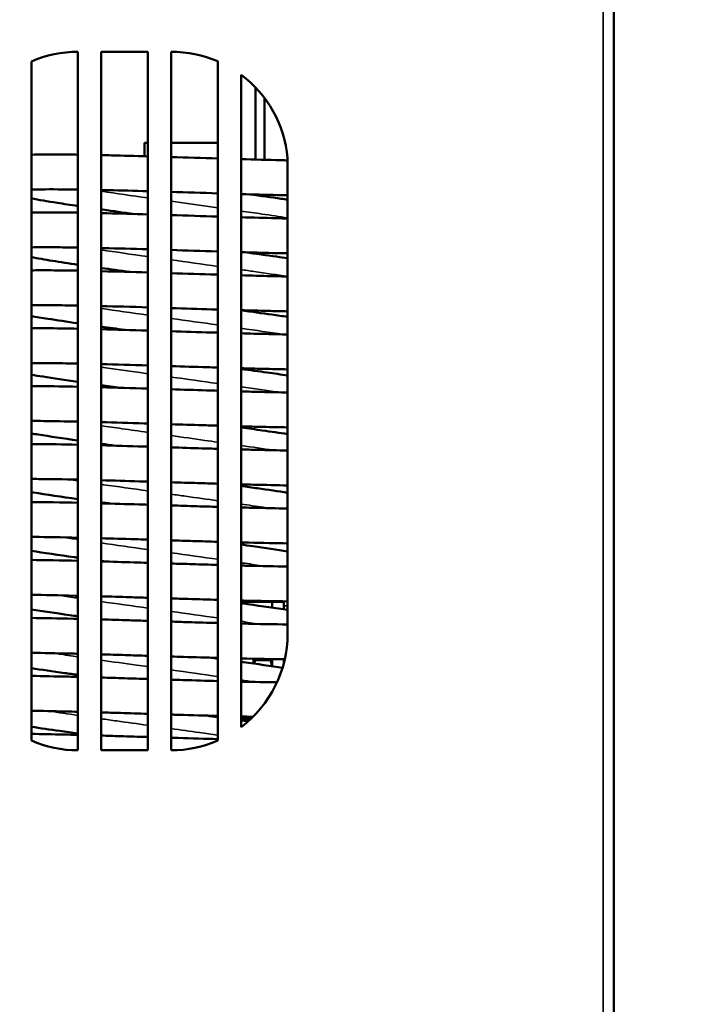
# Model space of a CAD drawing. Header units: inches. Extents: x 0 to 136, y 2 to 86.
# Tile 26 of 37: x 69 to 76, y 40 to 51. Entities that reach past the tile are written whole.
import ezdxf

# ---------------------------------------------------------------- set-up
doc = ezdxf.new("R2010")
doc.units = ezdxf.units.IN
doc.header["$LTSCALE"] = 4
doc.header["$MEASUREMENT"] = 0
for name, color, linetype, lineweight in [('Dimension (ANSI)', 7, 'Continuous', 25), ('Visible (ANSI)', 7, 'Continuous', 50), ('Visible Narrow (ANSI)', 7, 'Continuous', 35)]:
    doc.layers.add(name, color=color, linetype=linetype, lineweight=lineweight)
doc.styles.add('Dimension Text', font='tahoma.ttf')
doc.dimstyles.new('Dual Dimension', dxfattribs={"dimscale": 4, "dimtxt": 0.12, "dimasz": 0.098425, "dimexe": 0.125, "dimexo": 0.0625, "dimgap": 0.031496, "dimtad": 0, "dimtih": 1, "dimtoh": 1, "dimrnd": 1e-08, "dimzin": 4, "dimdsep": 46, "dimtxsty": 'Dimension Text', "dimcen": 0.09, "dimdle": 0.393701, "dimclrd": 256, "dimclre": 256, "dimclrt": 256, "dimadec": 0, "dimazin": 1, "dimtfac": 1, "dimtofl": 0, "dimtmove": 0, "dimatfit": 3, "dimfxl": 1, "dimtolj": 1, "dimtzin": 4, "dimlwd": -1, "dimlwe": -1, "dimarcsym": 0})

# ---------------------------------------------------------------- blocks, each defined once
blk = doc.blocks.new('*D9')
at = {"layer": 'Defpoints', "color": 0, "transparency": 16777216}
for p in [(62.199, 44.431), (76.139, 28.745), (76.139, 21.186)]:
    blk.add_point(p, dxfattribs=at)
at = {"layer": 'Dimension (ANSI)', "transparency": 16777216}
for p, q in [((62.199, 44.181), (62.199, 20.686)), ((76.139, 28.495), (76.139, 20.686)), ((62.593, 21.186), (66.981, 21.186)), ((75.745, 21.186), (71.451, 21.186))]:
    blk.add_line(p, q, dxfattribs=at)
for points in [[(62.593, 21.252), (62.593, 21.121), (62.199, 21.186)], [(75.745, 21.252), (75.745, 21.121), (76.139, 21.186)]]:
    blk.add_solid(points, dxfattribs=at)
at = {"layer": 'Dimension (ANSI)', "transparency": 16777216, "insert": (69.216, 21.186), "char_height": 0.48, "attachment_point": 5, "style": 'Dimension Text'}
blk.add_mtext('\\A1;{\\H3.0x;(}\\S13.94^ 354.1 mm;{\\H3.0x;)}', dxfattribs=at)

msp = doc.modelspace()

# ---------------------------------------------------------------- linework, layer by layer
at = {"layer": 'Visible (ANSI)'}
for p, q in [((75.328, 65.631), (75.328, 26.631)), ((69.578, 50.631), (69.578, 43.131)), ((69.828, 50.631), (69.828, 43.131)), ((70.328, 50.631), (69.828, 50.631)), ((70.328, 43.131), (70.328, 50.631)), ((70.578, 50.631), (70.578, 43.131)), ((69.078, 43.236), (69.078, 50.527)), ((71.078, 43.236), (71.078, 50.529)), ((71.328, 43.381), (71.328, 50.385)), ((71.482, 50.25), (71.482, 49.473)), ((71.58, 50.135), (71.58, 49.471)), ((70.293, 49.655), (70.293, 49.509)), ((70.293, 49.655), (70.328, 49.655)), ((71.078, 49.655), (70.578, 49.655)), ((71.828, 49.491), (71.828, 44.381)), ((71.482, 49.099), (71.482, 49.092)), ((71.58, 49.096), (71.58, 49.079)), ((71.482, 48.475), (71.5, 48.475)), ((71.482, 48.475), (71.482, 48.475)), ((71.328, 44.724), (71.661, 44.724)), ((71.661, 44.663), (71.661, 44.724)), ((71.786, 44.724), (71.661, 44.724)), ((71.786, 44.724), (71.786, 44.644)), ((71.463, 44.114), (71.463, 44.062)), ((71.481, 44.099), (71.644, 44.099)), ((71.661, 44.033), (71.661, 44.11)), ((71.786, 44.108), (71.786, 44.061)), ((71.328, 43.474), (71.438, 43.474)), ((69.828, 43.131), (70.328, 43.131))]:
    msp.add_line(p, q, dxfattribs=at)
for centre, start, end in [((69.578, 49.381), 90, 113.5782), ((70.583, 49.381), 66.6633, 90.2215), ((70.583, 49.381), 5.0397, 53.4065), ((70.578, 44.381), 306.8699, 0), ((69.578, 44.381), 246.4218, 270), ((70.578, 44.381), 270, 293.5782)]:
    msp.add_arc(centre, 1.25, start, end, dxfattribs=at)
for points, knots in [([(69.078, 49.526), (69.164, 49.529), (69.269, 49.529), (69.45, 49.528), (69.512, 49.527), (69.578, 49.526)], [386.692887, 386.692887, 386.692887, 386.692887, 388.077578, 388.077578, 388.723685, 388.723685, 388.723685, 388.723685]), ([(69.828, 49.521), (69.865, 49.521), (69.902, 49.52), (70.063, 49.516), (70.194, 49.512), (70.328, 49.508)], [389.498167, 389.498167, 389.498167, 389.498167, 389.822144, 389.822144, 390.876647, 390.876647, 390.876647, 390.876647]), ([(71.328, 49.478), (71.475, 49.473), (71.618, 49.47), (71.777, 49.466), (71.803, 49.465), (71.828, 49.464)], [393.436743, 393.436743, 393.436743, 393.436743, 394.589015, 394.589015, 394.812634, 394.812634, 394.812634, 394.812634]), ([(69.578, 49.152), (69.521, 49.153), (69.467, 49.153), (69.278, 49.155), (69.162, 49.154), (69.078, 49.151)], [11.492121, 11.492121, 11.492121, 11.492121, 12.05489, 12.05489, 13.586561, 13.586561, 13.586561, 13.586561]), ([(69.578, 48.975), (69.499, 48.986), (69.425, 48.998), (69.25, 49.025), (69.156, 49.041), (69.078, 49.056)], [379.322715, 379.322715, 379.322715, 379.322715, 380.09087, 380.09087, 381.29733, 381.29733, 381.29733, 381.29733]), ([(70.328, 49.134), (70.182, 49.138), (70.04, 49.142), (69.881, 49.146), (69.854, 49.146), (69.828, 49.147)], [9.340193, 9.340193, 9.340193, 9.340193, 10.484564, 10.484564, 10.716541, 10.716541, 10.716541, 10.716541]), ([(71.828, 49.09), (71.792, 49.091), (71.756, 49.092), (71.595, 49.096), (71.463, 49.099), (71.328, 49.103)], [5.40207, 5.40207, 5.40207, 5.40207, 5.717581, 5.717581, 6.780096, 6.780096, 6.780096, 6.780096]), ([(71.421, 49.1), (71.539, 49.084), (71.653, 49.069), (71.783, 49.05), (71.806, 49.047), (71.828, 49.044)], [25.466206, 25.466206, 25.466206, 25.466206, 26.410703, 26.410703, 26.609656, 26.609656, 26.609656, 26.609656]), ([(69.078, 48.905), (69.153, 48.907), (69.241, 48.907), (69.414, 48.906), (69.493, 48.905), (69.578, 48.904)], [354.948665, 354.948665, 354.948665, 354.948665, 356.069243, 356.069243, 356.880851, 356.880851, 356.880851, 356.880851]), ([(70.185, 48.889), (70.067, 48.905), (69.953, 48.921), (69.84, 48.937), (69.834, 48.938), (69.828, 48.939)], [377.5578873, 377.5578873, 377.5578873, 377.5578873, 378.5025874, 378.5025874, 378.5538119, 378.5538119, 378.5538119, 378.5538119]), ([(69.828, 48.898), (69.848, 48.898), (69.868, 48.897), (70.027, 48.894), (70.176, 48.889), (70.328, 48.885)], [357.639462, 357.639462, 357.639462, 357.639462, 357.81381, 357.81381, 359.00167, 359.00167, 359.00167, 359.00167]), ([(71.328, 48.854), (71.457, 48.851), (71.582, 48.847), (71.744, 48.843), (71.786, 48.842), (71.828, 48.841)], [361.562505, 361.562505, 361.562505, 361.562505, 362.580681, 362.580681, 362.956391, 362.956391, 362.956391, 362.956391]), ([(69.578, 48.529), (69.502, 48.53), (69.43, 48.531), (69.252, 48.533), (69.155, 48.532), (69.078, 48.531)], [43.334478, 43.334478, 43.334478, 43.334478, 44.067625, 44.067625, 45.304083, 45.304083, 45.304083, 45.304083]), ([(70.328, 48.51), (70.164, 48.515), (70.003, 48.52), (69.846, 48.523), (69.837, 48.524), (69.828, 48.524)], [41.215248, 41.215248, 41.215248, 41.215248, 42.497328, 42.497328, 42.575254, 42.575254, 42.575254, 42.575254]), ([(69.578, 48.345), (69.48, 48.36), (69.388, 48.373), (69.221, 48.4), (69.145, 48.413), (69.078, 48.425)], [347.150624, 347.150624, 347.150624, 347.150624, 348.082535, 348.082535, 349.035973, 349.035973, 349.035973, 349.035973]), ([(71.078, 48.487), (71.074, 48.487), (71.071, 48.487), (70.906, 48.492), (70.741, 48.498), (70.578, 48.503)], [39.303592, 39.303592, 39.303592, 39.303592, 39.331393, 39.331393, 40.572215, 40.572215, 40.572215, 40.572215]), ([(71.828, 48.467), (71.776, 48.468), (71.722, 48.469), (71.559, 48.473), (71.445, 48.476), (71.328, 48.48)], [37.258361, 37.258361, 37.258361, 37.258361, 37.730457, 37.730457, 38.654252, 38.654252, 38.654252, 38.654252]), ([(71.37, 48.479), (71.488, 48.462), (71.602, 48.447), (71.75, 48.426), (71.789, 48.42), (71.828, 48.415)], [57.474541, 57.474541, 57.474541, 57.474541, 58.419241, 58.419241, 58.77202, 58.77202, 58.77202, 58.77202]), ([(69.078, 48.284), (69.141, 48.285), (69.212, 48.285), (69.377, 48.284), (69.474, 48.283), (69.578, 48.281)], [323.184902, 323.184902, 323.184902, 323.184902, 324.060909, 324.060909, 325.033901, 325.033901, 325.033901, 325.033901]), ([(69.828, 48.275), (69.831, 48.275), (69.834, 48.275), (69.991, 48.271), (70.158, 48.267), (70.328, 48.261)], [325.778549, 325.778549, 325.778549, 325.778549, 325.805475, 325.805475, 327.125978, 327.125978, 327.125978, 327.125978]), ([(70.578, 48.254), (70.739, 48.249), (70.903, 48.244), (71.067, 48.239), (71.072, 48.239), (71.078, 48.238)], [327.766911, 327.766911, 327.766911, 327.766911, 328.993579, 328.993579, 329.036636, 329.036636, 329.036636, 329.036636]), ([(71.328, 48.231), (71.439, 48.228), (71.547, 48.225), (71.71, 48.221), (71.77, 48.22), (71.828, 48.218)], [329.689248, 329.689248, 329.689248, 329.689248, 330.572346, 330.572346, 331.103025, 331.103025, 331.103025, 331.103025]), ([(69.578, 47.906), (69.482, 47.908), (69.393, 47.909), (69.225, 47.911), (69.145, 47.911), (69.078, 47.91)], [75.181114, 75.181114, 75.181114, 75.181114, 76.075966, 76.075966, 77.053449, 77.053449, 77.053449, 77.053449]), ([(69.578, 47.716), (69.46, 47.733), (69.351, 47.749), (69.191, 47.775), (69.132, 47.784), (69.078, 47.794)], [314.982292, 314.982292, 314.982292, 314.982292, 316.074201, 316.074201, 316.792415, 316.792415, 316.792415, 316.792415]), ([(71.078, 47.864), (71.057, 47.864), (71.037, 47.865), (70.872, 47.87), (70.724, 47.875), (70.578, 47.879)], [71.180249, 71.180249, 71.180249, 71.180249, 71.339735, 71.339735, 72.450773, 72.450773, 72.450773, 72.450773]), ([(71.828, 47.844), (71.76, 47.845), (71.689, 47.847), (71.523, 47.851), (71.427, 47.854), (71.328, 47.856)], [69.111821, 69.111821, 69.111821, 69.111821, 69.738798, 69.738798, 70.527355, 70.527355, 70.527355, 70.527355]), ([(71.328, 47.855), (71.442, 47.84), (71.554, 47.824), (71.717, 47.801), (71.773, 47.793), (71.828, 47.785)], [89.507099, 89.507099, 89.507099, 89.507099, 90.427576, 90.427576, 90.937318, 90.937318, 90.937318, 90.937318]), ([(69.078, 47.663), (69.128, 47.663), (69.181, 47.663), (69.34, 47.662), (69.455, 47.66), (69.578, 47.658)], [291.405556, 291.405556, 291.405556, 291.405556, 292.052574, 292.052574, 293.183351, 293.183351, 293.183351, 293.183351]), ([(70.578, 47.63), (70.722, 47.626), (70.868, 47.621), (71.033, 47.616), (71.055, 47.616), (71.078, 47.615)], [295.888136, 295.888136, 295.888136, 295.888136, 296.985244, 296.985244, 297.16046, 297.16046, 297.16046, 297.16046]), ([(71.328, 47.608), (71.421, 47.605), (71.511, 47.603), (71.678, 47.599), (71.755, 47.597), (71.828, 47.596)], [297.81715, 297.81715, 297.81715, 297.81715, 298.564011, 298.564011, 299.25295, 299.25295, 299.25295, 299.25295]), ([(69.578, 47.283), (69.463, 47.286), (69.356, 47.287), (69.195, 47.289), (69.133, 47.289), (69.078, 47.288)], [107.031484, 107.031484, 107.031484, 107.031484, 108.084301, 108.084301, 108.824759, 108.824759, 108.824759, 108.824759]), ([(71.078, 47.24), (71.04, 47.241), (71.003, 47.243), (70.838, 47.248), (70.707, 47.252), (70.578, 47.256)], [103.056466, 103.056466, 103.056466, 103.056466, 103.348069, 103.348069, 104.329687, 104.329687, 104.329687, 104.329687]), ([(69.578, 47.087), (69.441, 47.106), (69.314, 47.125), (69.159, 47.15), (69.117, 47.156), (69.078, 47.163)], [282.817256, 282.817256, 282.817256, 282.817256, 284.065866, 284.065866, 284.562952, 284.562952, 284.562952, 284.562952]), ([(71.828, 47.221), (71.744, 47.223), (71.656, 47.225), (71.488, 47.229), (71.409, 47.231), (71.328, 47.233)], [100.962085, 100.962085, 100.962085, 100.962085, 101.747132, 101.747132, 102.399254, 102.399254, 102.399254, 102.399254]), ([(71.328, 47.226), (71.424, 47.213), (71.518, 47.2), (71.684, 47.177), (71.758, 47.166), (71.828, 47.156)], [121.653133, 121.653133, 121.653133, 121.653133, 122.43591, 122.43591, 123.105948, 123.105948, 123.105948, 123.105948]), ([(69.078, 47.041), (69.113, 47.041), (69.15, 47.041), (69.303, 47.04), (69.435, 47.038), (69.578, 47.035)], [259.613405, 259.613405, 259.613405, 259.613405, 260.044239, 260.044239, 261.329639, 261.329639, 261.329639, 261.329639]), ([(70.578, 47.007), (70.706, 47.003), (70.834, 46.999), (70.999, 46.994), (71.038, 46.993), (71.078, 46.992)], [264.00908, 264.00908, 264.00908, 264.00908, 264.97691, 264.97691, 265.284811, 265.284811, 265.284811, 265.284811]), ([(71.328, 46.984), (71.403, 46.982), (71.476, 46.98), (71.645, 46.976), (71.74, 46.974), (71.828, 46.973)], [265.9464, 265.9464, 265.9464, 265.9464, 266.555677, 266.555677, 267.406653, 267.406653, 267.406653, 267.406653]), ([(69.578, 46.66), (69.444, 46.663), (69.319, 46.665), (69.164, 46.667), (69.119, 46.667), (69.078, 46.667)], [138.885108, 138.885108, 138.885108, 138.885108, 140.092635, 140.092635, 140.612287, 140.612287, 140.612287, 140.612287]), ([(70.328, 46.64), (70.315, 46.64), (70.302, 46.641), (70.131, 46.646), (69.975, 46.65), (69.828, 46.654)], [136.843905, 136.843905, 136.843905, 136.843905, 136.943571, 136.943571, 138.165524, 138.165524, 138.165524, 138.165524]), ([(71.078, 46.617), (71.024, 46.618), (70.969, 46.62), (70.803, 46.625), (70.69, 46.629), (70.578, 46.632)], [134.932103, 134.932103, 134.932103, 134.932103, 135.356404, 135.356404, 136.208824, 136.208824, 136.208824, 136.208824]), ([(69.578, 46.457), (69.421, 46.48), (69.277, 46.501), (69.127, 46.525), (69.102, 46.529), (69.078, 46.533)], [250.655122, 250.655122, 250.655122, 250.655122, 252.057531, 252.057531, 252.344991, 252.344991, 252.344991, 252.344991]), ([(71.828, 46.598), (71.729, 46.6), (71.624, 46.602), (71.453, 46.606), (71.391, 46.608), (71.328, 46.61)], [132.808709, 132.808709, 132.808709, 132.808709, 133.755467, 133.755467, 134.269757, 134.269757, 134.269757, 134.269757]), ([(71.328, 46.598), (71.406, 46.587), (71.483, 46.576), (71.651, 46.552), (71.742, 46.539), (71.828, 46.527)], [153.800546, 153.800546, 153.800546, 153.800546, 154.444245, 154.444245, 155.27838, 155.27838, 155.27838, 155.27838]), ([(69.078, 46.419), (69.097, 46.419), (69.117, 46.419), (69.265, 46.418), (69.415, 46.416), (69.578, 46.412)], [227.810494, 227.810494, 227.810494, 227.810494, 228.035905, 228.035905, 229.47314, 229.47314, 229.47314, 229.47314]), ([(69.828, 46.406), (69.974, 46.402), (70.128, 46.397), (70.298, 46.392), (70.313, 46.392), (70.328, 46.391)], [230.182631, 230.182631, 230.182631, 230.182631, 231.381408, 231.381408, 231.495846, 231.495846, 231.495846, 231.495846]), ([(70.578, 46.383), (70.689, 46.38), (70.799, 46.376), (70.965, 46.371), (71.022, 46.37), (71.078, 46.368)], [232.129877, 232.129877, 232.129877, 232.129877, 232.968575, 232.968575, 233.40984, 233.40984, 233.40984, 233.40984]), ([(71.328, 46.361), (71.385, 46.36), (71.441, 46.358), (71.613, 46.354), (71.725, 46.352), (71.828, 46.35)], [234.077209, 234.077209, 234.077209, 234.077209, 234.547342, 234.547342, 235.564716, 235.564716, 235.564716, 235.564716]), ([(69.578, 46.037), (69.424, 46.041), (69.282, 46.043), (69.131, 46.044), (69.104, 46.045), (69.078, 46.045)], [170.741577, 170.741577, 170.741577, 170.741577, 172.10097, 172.10097, 172.412365, 172.412365, 172.412365, 172.412365]), ([(70.328, 46.016), (70.298, 46.017), (70.268, 46.018), (70.098, 46.023), (69.96, 46.027), (69.828, 46.031)], [168.721406, 168.721406, 168.721406, 168.721406, 168.951906, 168.951906, 170.033294, 170.033294, 170.033294, 170.033294]), ([(71.078, 45.993), (71.007, 45.996), (70.935, 45.998), (70.769, 46.003), (70.673, 46.006), (70.578, 46.009)], [166.807013, 166.807013, 166.807013, 166.807013, 167.364738, 167.364738, 168.088051, 168.088051, 168.088051, 168.088051]), ([(71.828, 45.975), (71.715, 45.977), (71.592, 45.98), (71.418, 45.984), (71.373, 45.985), (71.328, 45.986)], [164.651169, 164.651169, 164.651169, 164.651169, 165.763802, 165.763802, 166.138655, 166.138655, 166.138655, 166.138655]), ([(69.578, 45.828), (69.401, 45.853), (69.239, 45.877), (69.093, 45.9), (69.086, 45.901), (69.078, 45.903)], [218.495548, 218.495548, 218.495548, 218.495548, 220.049197, 220.049197, 220.136638, 220.136638, 220.136638, 220.136638]), ([(71.328, 45.969), (71.389, 45.96), (71.448, 45.952), (71.619, 45.928), (71.728, 45.912), (71.828, 45.897)], [185.949549, 185.949549, 185.949549, 185.949549, 186.452579, 186.452579, 187.45517, 187.45517, 187.45517, 187.45517]), ([(69.078, 45.797), (69.081, 45.797), (69.083, 45.797), (69.227, 45.796), (69.396, 45.793), (69.578, 45.789)], [195.998374, 195.998374, 195.998374, 195.998374, 196.02757, 196.02757, 197.614178, 197.614178, 197.614178, 197.614178]), ([(69.828, 45.782), (69.959, 45.779), (70.095, 45.775), (70.264, 45.77), (70.296, 45.769), (70.328, 45.768)], [198.313402, 198.313402, 198.313402, 198.313402, 199.373073, 199.373073, 199.617978, 199.617978, 199.617978, 199.617978]), ([(70.578, 45.76), (70.672, 45.757), (70.765, 45.754), (70.931, 45.749), (71.005, 45.747), (71.078, 45.745)], [200.250657, 200.250657, 200.250657, 200.250657, 200.96024, 200.96024, 201.535702, 201.535702, 201.535702, 201.535702]), ([(71.328, 45.738), (71.367, 45.737), (71.406, 45.736), (71.582, 45.732), (71.712, 45.729), (71.828, 45.727)], [202.209807, 202.209807, 202.209807, 202.209807, 202.539007, 202.539007, 203.727844, 203.727844, 203.727844, 203.727844]), ([(69.578, 45.414), (69.404, 45.418), (69.244, 45.421), (69.098, 45.422), (69.088, 45.422), (69.078, 45.423)], [202.60054, 202.60054, 202.60054, 202.60054, 204.109305, 204.109305, 204.22247, 204.22247, 204.22247, 204.22247]), ([(70.328, 45.393), (70.281, 45.394), (70.234, 45.396), (70.065, 45.401), (69.944, 45.404), (69.828, 45.408)], [200.59953, 200.59953, 200.59953, 200.59953, 200.96024, 200.96024, 201.902807, 201.902807, 201.902807, 201.902807]), ([(71.078, 45.37), (70.99, 45.373), (70.901, 45.375), (70.734, 45.38), (70.656, 45.383), (70.578, 45.385)], [198.68104, 198.68104, 198.68104, 198.68104, 199.373073, 199.373073, 199.967236, 199.967236, 199.967236, 199.967236]), ([(71.828, 45.353), (71.702, 45.354), (71.561, 45.357), (71.384, 45.362), (71.356, 45.362), (71.328, 45.363)], [196.488832, 196.488832, 196.488832, 196.488832, 197.772136, 197.772136, 198.005717, 198.005717, 198.005717, 198.005717]), ([(69.578, 45.199), (69.565, 45.201), (69.552, 45.203), (69.37, 45.228), (69.213, 45.251), (69.078, 45.273)], [186.338431, 186.338431, 186.338431, 186.338431, 186.452579, 186.452579, 187.936592, 187.936592, 187.936592, 187.936592]), ([(71.328, 45.34), (71.371, 45.334), (71.413, 45.328), (71.588, 45.303), (71.714, 45.285), (71.828, 45.267)], [218.100376, 218.100376, 218.100376, 218.100376, 218.460914, 218.460914, 219.636994, 219.636994, 219.636994, 219.636994]), ([(69.828, 45.159), (69.943, 45.156), (70.061, 45.152), (70.23, 45.147), (70.279, 45.146), (70.328, 45.144)], [166.442611, 166.442611, 166.442611, 166.442611, 167.364738, 167.364738, 167.739567, 167.739567, 167.739567, 167.739567]), ([(70.578, 45.136), (70.654, 45.134), (70.731, 45.132), (70.897, 45.127), (70.989, 45.124), (71.078, 45.121)], [168.371553, 168.371553, 168.371553, 168.371553, 168.951906, 168.951906, 169.662565, 169.662565, 169.662565, 169.662565]), ([(71.328, 45.115), (71.35, 45.114), (71.372, 45.113), (71.551, 45.109), (71.699, 45.106), (71.828, 45.105)], [170.344452, 170.344452, 170.344452, 170.344452, 170.530673, 170.530673, 171.89691, 171.89691, 171.89691, 171.89691]), ([(69.578, 44.791), (69.568, 44.791), (69.558, 44.791), (69.375, 44.796), (69.215, 44.799), (69.078, 44.8)], [234.461803, 234.461803, 234.461803, 234.461803, 234.547342, 234.547342, 236.040884, 236.040884, 236.040884, 236.040884]), ([(70.328, 44.769), (70.263, 44.771), (70.199, 44.773), (70.032, 44.778), (69.928, 44.782), (69.828, 44.784)], [232.478134, 232.478134, 232.478134, 232.478134, 232.968575, 232.968575, 233.773835, 233.773835, 233.773835, 233.773835]), ([(71.078, 44.747), (70.974, 44.75), (70.868, 44.753), (70.7, 44.758), (70.639, 44.76), (70.578, 44.762)], [230.554019, 230.554019, 230.554019, 230.554019, 231.381408, 231.381408, 231.846248, 231.846248, 231.846248, 231.846248]), ([(71.828, 44.73), (71.689, 44.732), (71.53, 44.735), (71.349, 44.739), (71.339, 44.74), (71.328, 44.74)], [228.320927, 228.320927, 228.320927, 228.320927, 229.780471, 229.780471, 229.870685, 229.870685, 229.870685, 229.870685]), ([(69.578, 44.57), (69.547, 44.574), (69.517, 44.579), (69.339, 44.604), (69.201, 44.624), (69.078, 44.643)], [154.183902, 154.183902, 154.183902, 154.183902, 154.444245, 154.444245, 155.744237, 155.744237, 155.744237, 155.744237]), ([(71.328, 44.711), (71.353, 44.707), (71.378, 44.704), (71.557, 44.678), (71.701, 44.657), (71.828, 44.638)], [250.253286, 250.253286, 250.253286, 250.253286, 250.469249, 250.469249, 251.824679, 251.824679, 251.824679, 251.824679]), ([(69.078, 44.552), (69.213, 44.551), (69.367, 44.548), (69.546, 44.543), (69.562, 44.543), (69.578, 44.542)], [132.350377, 132.350377, 132.350377, 132.350377, 133.755467, 133.755467, 133.889693, 133.889693, 133.889693, 133.889693]), ([(69.828, 44.536), (69.927, 44.533), (70.028, 44.53), (70.195, 44.525), (70.262, 44.523), (70.328, 44.521)], [134.570464, 134.570464, 134.570464, 134.570464, 135.356404, 135.356404, 135.860755, 135.860755, 135.860755, 135.860755]), ([(70.578, 44.513), (70.637, 44.511), (70.696, 44.509), (70.864, 44.504), (70.973, 44.501), (71.078, 44.498)], [136.492697, 136.492697, 136.492697, 136.492697, 136.943571, 136.943571, 137.790605, 137.790605, 137.790605, 137.790605]), ([(71.328, 44.491), (71.333, 44.491), (71.337, 44.491), (71.522, 44.487), (71.688, 44.484), (71.828, 44.482)], [138.481434, 138.481434, 138.481434, 138.481434, 138.522338, 138.522338, 140.07302, 140.07302, 140.07302, 140.07302]), ([(69.578, 44.168), (69.551, 44.169), (69.524, 44.169), (69.345, 44.173), (69.203, 44.176), (69.078, 44.178)], [266.325567, 266.325567, 266.325567, 266.325567, 266.555677, 266.555677, 267.867059, 267.867059, 267.867059, 267.867059]), ([(70.328, 44.146), (70.246, 44.148), (70.165, 44.151), (69.998, 44.156), (69.912, 44.159), (69.828, 44.161)], [264.35708, 264.35708, 264.35708, 264.35708, 264.97691, 264.97691, 265.646173, 265.646173, 265.646173, 265.646173]), ([(71.078, 44.123), (70.958, 44.127), (70.834, 44.13), (70.666, 44.135), (70.622, 44.137), (70.578, 44.138)], [262.425773, 262.425773, 262.425773, 262.425773, 263.389742, 263.389742, 263.724952, 263.724952, 263.724952, 263.724952]), ([(69.578, 43.941), (69.53, 43.948), (69.482, 43.954), (69.308, 43.979), (69.188, 43.996), (69.078, 44.013)], [122.031658, 122.031658, 122.031658, 122.031658, 122.43591, 122.43591, 123.55844, 123.55844, 123.55844, 123.55844]), ([(71.328, 44.082), (71.336, 44.08), (71.344, 44.079), (71.505, 44.057), (71.648, 44.036), (71.773, 44.016)], [282.408575, 282.408575, 282.408575, 282.408575, 282.477583, 282.477583, 283.820936, 283.820936, 283.820936, 283.820936]), ([(69.078, 43.93), (69.2, 43.928), (69.336, 43.925), (69.512, 43.921), (69.545, 43.92), (69.578, 43.919)], [100.516489, 100.516489, 100.516489, 100.516489, 101.747132, 101.747132, 102.024056, 102.024056, 102.024056, 102.024056]), ([(69.828, 43.912), (69.91, 43.91), (69.994, 43.907), (70.161, 43.902), (70.244, 43.9), (70.328, 43.897)], [102.697146, 102.697146, 102.697146, 102.697146, 103.348069, 103.348069, 103.981677, 103.981677, 103.981677, 103.981677]), ([(70.578, 43.889), (70.62, 43.888), (70.662, 43.887), (70.831, 43.882), (70.957, 43.878), (71.078, 43.875)], [104.614225, 104.614225, 104.614225, 104.614225, 104.935236, 104.935236, 105.920017, 105.920017, 105.920017, 105.920017]), ([(69.578, 43.545), (69.533, 43.546), (69.489, 43.547), (69.314, 43.551), (69.19, 43.554), (69.078, 43.555)], [298.191577, 298.191577, 298.191577, 298.191577, 298.564011, 298.564011, 299.699911, 299.699911, 299.699911, 299.699911]), ([(70.328, 43.522), (70.229, 43.526), (70.13, 43.529), (69.964, 43.534), (69.896, 43.536), (69.828, 43.538)], [296.236233, 296.236233, 296.236233, 296.236233, 296.985244, 296.985244, 297.519635, 297.519635, 297.519635, 297.519635]), ([(71.078, 43.5), (70.943, 43.504), (70.801, 43.508), (70.632, 43.513), (70.605, 43.514), (70.578, 43.515)], [294.29611, 294.29611, 294.29611, 294.29611, 295.398077, 295.398077, 295.603212, 295.603212, 295.603212, 295.603212]), ([(69.578, 43.312), (69.512, 43.321), (69.447, 43.33), (69.277, 43.354), (69.174, 43.369), (69.078, 43.383)], [89.881414, 89.881414, 89.881414, 89.881414, 90.427576, 90.427576, 91.378233, 91.378233, 91.378233, 91.378233]), ([(69.078, 43.307), (69.186, 43.305), (69.304, 43.303), (69.477, 43.299), (69.527, 43.297), (69.578, 43.296)], [68.677287, 68.677287, 68.677287, 68.677287, 69.738798, 69.738798, 70.156408, 70.156408, 70.156408, 70.156408]), ([(69.828, 43.289), (69.894, 43.287), (69.961, 43.285), (70.127, 43.28), (70.227, 43.277), (70.328, 43.274)], [70.822833, 70.822833, 70.822833, 70.822833, 71.339735, 71.339735, 72.102465, 72.102465, 72.102465, 72.102465]), ([(70.578, 43.266), (70.603, 43.265), (70.628, 43.264), (70.798, 43.259), (70.941, 43.255), (71.078, 43.251)], [72.736276, 72.736276, 72.736276, 72.736276, 72.926902, 72.926902, 74.051012, 74.051012, 74.051012, 74.051012])]:
    msp.add_open_spline(points, degree=3, knots=knots, dxfattribs=at)
for points in [[(70.578, 49.501), (70.743, 49.496), (70.912, 49.49), (71.078, 49.485)], [(71.078, 49.111), (70.913, 49.116), (70.743, 49.121), (70.578, 49.126)], [(70.578, 48.877), (70.744, 48.872), (70.913, 48.867), (71.078, 48.862)], [(70.134, 48.267), (70.028, 48.281), (69.926, 48.296), (69.828, 48.309)], [(70.328, 47.887), (70.155, 47.892), (69.985, 47.897), (69.828, 47.901)], [(70.083, 47.645), (69.995, 47.657), (69.91, 47.669), (69.828, 47.68)], [(69.828, 47.652), (69.986, 47.648), (70.155, 47.643), (70.328, 47.638)], [(70.328, 47.263), (70.156, 47.269), (69.986, 47.273), (69.828, 47.277)], [(70.032, 47.023), (69.962, 47.033), (69.894, 47.042), (69.828, 47.051)], [(69.828, 47.029), (69.987, 47.025), (70.156, 47.02), (70.328, 47.015)], [(69.98, 46.401), (69.929, 46.408), (69.878, 46.415), (69.828, 46.422)], [(69.929, 45.779), (69.895, 45.784), (69.861, 45.789), (69.828, 45.793)], [(69.078, 45.175), (69.224, 45.173), (69.394, 45.17), (69.578, 45.166)], [(69.878, 45.158), (69.861, 45.16), (69.845, 45.162), (69.828, 45.164)], [(71.063, 44.747), (71.068, 44.746), (71.073, 44.746), (71.078, 44.745)], [(71.012, 44.125), (71.034, 44.122), (71.056, 44.119), (71.078, 44.116)], [(71.798, 44.108), (71.659, 44.11), (71.5, 44.113), (71.328, 44.117)], [(71.328, 43.868), (71.468, 43.865), (71.599, 43.863), (71.715, 43.861)], [(70.961, 43.503), (71, 43.498), (71.039, 43.493), (71.078, 43.487)], [(71.455, 43.491), (71.414, 43.492), (71.371, 43.493), (71.328, 43.494)], [(71.328, 43.452), (71.353, 43.449), (71.378, 43.445), (71.402, 43.442)]]:
    msp.add_open_spline(points, degree=3, dxfattribs=at)
for points, weights in [([(71.47, 44.061), (71.474, 44.079), (71.481, 44.099)], [1.97670615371, 1.94332895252, 1.89182232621]), ([(71.481, 44.099), (71.478, 44.106), (71.476, 44.113)], [1.89182232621, 1.91091020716, 1.92750823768]), ([(71.647, 44.11), (71.645, 44.105), (71.644, 44.099)], [1.91983127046, 1.90656993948, 1.89182232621]), ([(71.644, 44.099), (71.655, 44.064), (71.659, 44.034)], [1.88357858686, 1.97624519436, 2.0099730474]), ([(71.796, 44.102), (71.796, 44.105), (71.796, 44.108)], [0.994036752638, 0.988229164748, 0.983472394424])]:
    msp.add_rational_spline(points, weights, degree=2, dxfattribs=at)
at = {"layer": 'Visible Narrow (ANSI)'}
for p, q in [((75.215, 26.631), (75.215, 65.631)), ((69.079, 44.643), (69.078, 44.643)), ((71.828, 44.683), (71.786, 44.683)), ((71.828, 44.643), (71.795, 44.643)), ((71.417, 43.455), (71.328, 43.455))]:
    msp.add_line(p, q, dxfattribs=at)
for points, knots in [([(69.828, 49.134), (69.831, 49.134), (69.833, 49.133), (69.836, 49.133), (69.987, 49.11), (70.154, 49.086), (70.328, 49.061)], [4.1190485, 4.1190485, 4.1190485, 4.1190485, 4.1245767, 4.1245767, 4.1245767, 4.4365369, 4.4365369, 4.4365369, 4.4365369]), ([(70.578, 49.026), (70.611, 49.022), (70.644, 49.017), (70.677, 49.012), (70.811, 48.994), (70.946, 48.975), (71.078, 48.956)], [4.5829875, 4.5829875, 4.5829875, 4.5829875, 4.6400793, 4.6400793, 4.6400793, 4.8706361, 4.8706361, 4.8706361, 4.8706361]), ([(71.328, 48.921), (71.404, 48.91), (71.479, 48.9), (71.551, 48.889), (71.648, 48.875), (71.741, 48.861), (71.828, 48.848)], [5.0180444, 5.0180444, 5.0180444, 5.0180444, 5.1555669, 5.1555669, 5.1555669, 5.3406127, 5.3406127, 5.3406127, 5.3406127]), ([(71.328, 48.292), (71.375, 48.285), (71.422, 48.279), (71.467, 48.272), (71.595, 48.253), (71.715, 48.236), (71.825, 48.219)], [11.3321274, 11.3321274, 11.3321274, 11.3321274, 11.4181081, 11.4181081, 11.4181081, 11.6583983, 11.6583983, 11.6583983, 11.6583983]), ([(69.828, 47.245), (69.959, 47.226), (70.099, 47.206), (70.244, 47.186), (70.272, 47.182), (70.3, 47.178), (70.328, 47.174)], [23.0713677, 23.0713677, 23.0713677, 23.0713677, 23.3271515, 23.3271515, 23.3271515, 23.3764572, 23.3764572, 23.3764572, 23.3764572]), ([(69.828, 46.616), (69.9, 46.606), (69.975, 46.595), (70.051, 46.584), (70.142, 46.571), (70.234, 46.558), (70.328, 46.545)], [29.3875169, 29.3875169, 29.3875169, 29.3875169, 29.5260954, 29.5260954, 29.5260954, 29.6893873, 29.6893873, 29.6893873, 29.6893873]), ([(70.578, 46.51), (70.7, 46.493), (70.821, 46.476), (70.94, 46.459), (70.987, 46.453), (71.033, 46.446), (71.078, 46.44)], [29.8333306, 29.8333306, 29.8333306, 29.8333306, 30.042402, 30.042402, 30.042402, 30.1235543, 30.1235543, 30.1235543, 30.1235543]), ([(69.828, 45.987), (69.836, 45.985), (69.845, 45.984), (69.854, 45.983), (70.005, 45.961), (70.165, 45.939), (70.328, 45.916)], [35.7031366, 35.7031366, 35.7031366, 35.7031366, 35.7192414, 35.7192414, 35.7192414, 36.0021786, 36.0021786, 36.0021786, 36.0021786]), ([(70.578, 45.881), (70.63, 45.874), (70.682, 45.866), (70.733, 45.859), (70.85, 45.843), (70.966, 45.827), (71.078, 45.811)], [36.1458269, 36.1458269, 36.1458269, 36.1458269, 36.2350985, 36.2350985, 36.2350985, 36.4373686, 36.4373686, 36.4373686, 36.4373686]), ([(71.328, 45.775), (71.41, 45.763), (71.49, 45.751), (71.564, 45.74), (71.583, 45.737), (71.602, 45.734), (71.62, 45.731)], [36.5923085, 36.5923085, 36.5923085, 36.5923085, 36.750921, 36.750921, 36.750921, 36.7911396, 36.7911396, 36.7911396, 36.7911396]), ([(71.328, 45.145), (71.343, 45.143), (71.358, 45.141), (71.373, 45.139), (71.441, 45.129), (71.507, 45.119), (71.569, 45.109)], [42.9085682, 42.9085682, 42.9085682, 42.9085682, 42.9382411, 42.9382411, 42.9382411, 43.0743249, 43.0743249, 43.0743249, 43.0743249]), ([(69.372, 44.796), (69.427, 44.787), (69.485, 44.778), (69.545, 44.769), (69.556, 44.768), (69.567, 44.766), (69.578, 44.765)], [48.0318621, 48.0318621, 48.0318621, 48.0318621, 48.1525496, 48.1525496, 48.1525496, 48.1742892, 48.1742892, 48.1742892, 48.1742892]), ([(69.321, 44.174), (69.339, 44.171), (69.357, 44.168), (69.376, 44.165), (69.44, 44.156), (69.508, 44.145), (69.578, 44.135)], [54.3150474, 54.3150474, 54.3150474, 54.3150474, 54.354362, 54.354362, 54.354362, 54.4909636, 54.4909636, 54.4909636, 54.4909636]), ([(69.828, 44.099), (69.951, 44.081), (70.078, 44.064), (70.207, 44.046), (70.247, 44.04), (70.288, 44.034), (70.328, 44.029)], [54.6473642, 54.6473642, 54.6473642, 54.6473642, 54.8706192, 54.8706192, 54.8706192, 54.9399908, 54.9399908, 54.9399908, 54.9399908]), ([(69.828, 43.47), (69.883, 43.462), (69.938, 43.454), (69.995, 43.446), (70.104, 43.431), (70.216, 43.415), (70.328, 43.4)], [60.9613858, 60.9613858, 60.9613858, 60.9613858, 61.0600996, 61.0600996, 61.0600996, 61.252495, 61.252495, 61.252495, 61.252495]), ([(70.578, 43.365), (70.681, 43.35), (70.783, 43.336), (70.882, 43.322), (70.949, 43.312), (71.014, 43.303), (71.078, 43.294)], [61.3962199, 61.3962199, 61.3962199, 61.3962199, 61.5754744, 61.5754744, 61.5754744, 61.696086, 61.696086, 61.696086, 61.696086])]:
    msp.add_open_spline(points, degree=3, knots=knots, dxfattribs=at)
for points in [[(69.828, 48.504), (69.982, 48.481), (70.152, 48.457), (70.328, 48.432)], [(70.578, 48.397), (70.745, 48.374), (70.913, 48.35), (71.078, 48.327)], [(69.828, 47.875), (69.983, 47.852), (70.153, 47.828), (70.328, 47.803)], [(70.578, 47.768), (70.745, 47.745), (70.914, 47.721), (71.078, 47.698)], [(71.328, 47.663), (71.488, 47.64), (71.639, 47.618), (71.774, 47.597)], [(69.577, 47.283), (69.577, 47.283), (69.578, 47.283), (69.578, 47.283)], [(70.578, 47.139), (70.746, 47.116), (70.915, 47.092), (71.078, 47.069)], [(71.328, 47.033), (71.469, 47.013), (71.602, 46.993), (71.723, 46.975)], [(69.526, 46.661), (69.543, 46.659), (69.56, 46.656), (69.578, 46.653)], [(71.328, 46.404), (71.45, 46.386), (71.566, 46.369), (71.672, 46.353)], [(69.475, 46.039), (69.508, 46.034), (69.543, 46.029), (69.578, 46.024)], [(69.423, 45.418), (69.473, 45.41), (69.525, 45.402), (69.578, 45.394)], [(69.828, 45.357), (69.987, 45.334), (70.156, 45.311), (70.328, 45.287)], [(70.578, 45.252), (70.748, 45.228), (70.917, 45.205), (71.078, 45.182)], [(69.828, 44.728), (69.988, 44.705), (70.157, 44.682), (70.328, 44.658)], [(70.578, 44.623), (70.749, 44.599), (70.918, 44.575), (71.078, 44.552)], [(71.328, 44.516), (71.394, 44.506), (71.458, 44.496), (71.518, 44.487)], [(70.578, 43.994), (70.75, 43.97), (70.919, 43.946), (71.078, 43.923)], [(71.328, 43.886), (71.376, 43.879), (71.422, 43.872), (71.467, 43.865)], [(69.27, 43.552), (69.365, 43.537), (69.469, 43.522), (69.578, 43.506)]]:
    msp.add_open_spline(points, degree=3, dxfattribs=at)

# ---------------------------------------------------------------- dimensions: what is measured, and where the dimension line sits
at = {"layer": 'Dimension (ANSI)'}
dim = msp.add_linear_dim(base=(76.139, 21.186), p1=(62.199, 44.431), p2=(76.139, 28.745), text='{\\H3.0x;(}\\S<>^ 354.1 mm;{\\H3.0x;)}', dimstyle='Dual Dimension', override={"dimgap": 0.031496, "dimtih": 0, "dimtoh": 0, "dimdec": 2, "dimpost": '\\X', "dimtol": 0, "dimlim": 0, "dimtp": 0, "dimtm": 0, "dimtdec": 2, "dimatfit": 1}, dxfattribs=at)
dim.commit()
dim.dimension.update_dxf_attribs({"geometry": '*D9', "text_midpoint": (69.216, 21.186), "dimtype": 160})

doc.saveas('drawing.dxf')
